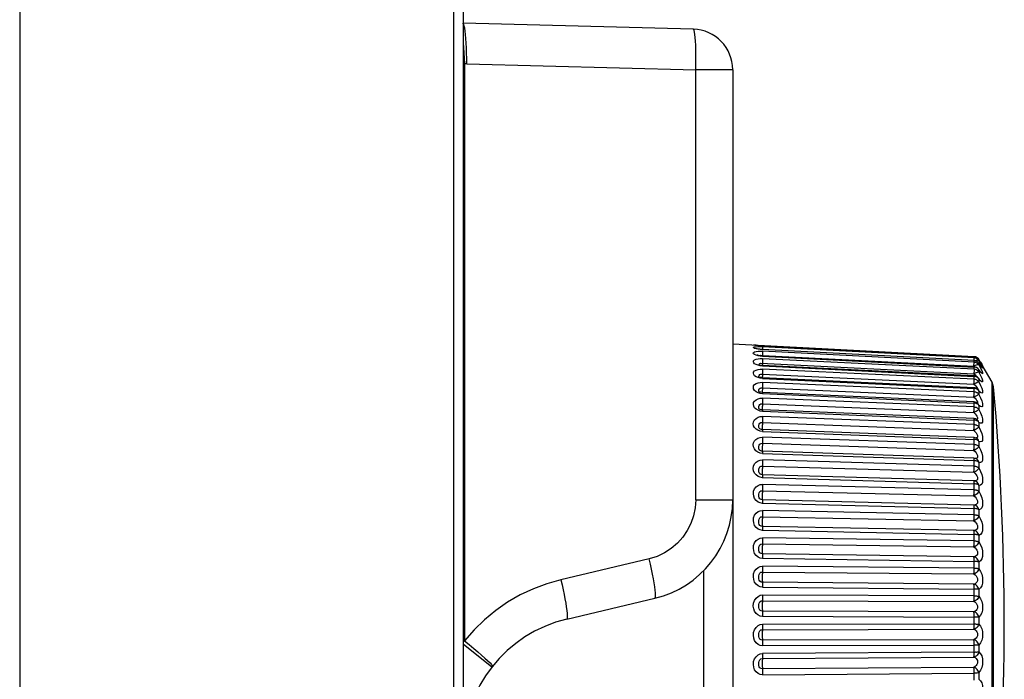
# Model space of a CAD drawing. Header units: millimetres. Extents: x 1158 to 2229, y -395 to 862.
# Tile 39 of 52: x 2200 to 2229, y 340 to 360. Entities that reach past the tile are written whole.
import ezdxf

# ---------------------------------------------------------------- set-up
doc = ezdxf.new("R2010")
doc.units = ezdxf.units.MM
doc.header["$LTSCALE"] = 30.734
doc.layers.get('0').update_dxf_attribs({"linetype": 'CONTINUOUS'})

msp = doc.modelspace()

# ---------------------------------------------------------------- linework, layer by layer
for p, q in [((2199.957, 448.421), (2199.957, 43.921)), ((2212.838, 43.921), (2212.838, 448.421)), ((2213.109, 448.421), (2213.109, 43.921)), ((2219.94, 359.687), (2213.109, 359.866)), ((2213.109, 358.662), (2213.13, 358.662)), ((2213.218, 358.664), (2213.13, 358.662)), ((2213.152, 358.664), (2213.152, 341.552)), ((2213.218, 358.664), (2220.013, 358.487)), ((2220.013, 345.736), (2220.013, 358.487)), ((2221.109, 358.487), (2220.013, 358.487)), ((2221.109, 358.487), (2221.109, 345.736)), ((2221.109, 350.363), (2228.268, 349.987)), ((2221.768, 350.316), (2221.763, 350.317)), ((2221.779, 350.314), (2221.768, 350.316)), ((2221.796, 350.312), (2221.779, 350.314)), ((2221.818, 350.309), (2221.803, 350.31)), ((2221.836, 350.208), (2221.815, 350.213)), ((2221.923, 350.276), (2221.994, 350.274)), ((2221.994, 350.294), (2221.967, 350.296)), ((2221.992, 350.219), (2221.99, 350.189)), ((2221.993, 350.257), (2221.992, 350.219)), ((2221.994, 350.316), (2221.993, 350.295)), ((2221.994, 350.295), (2221.994, 350.294)), ((2228.268, 349.948), (2221.994, 350.274)), ((2221.85, 350.018), (2221.837, 350.023)), ((2221.947, 350.02), (2221.989, 350.017)), ((2221.989, 350.017), (2228.263, 349.698)), ((2221.993, 350.189), (2221.994, 350.186)), ((2228.268, 349.863), (2221.993, 350.189)), ((2228.267, 349.676), (2221.993, 349.995)), ((2228.282, 349.819), (2221.994, 350.14)), ((2221.994, 349.988), (2228.268, 349.669)), ((2228.268, 349.609), (2221.994, 349.918)), ((2228.266, 349.891), (2228.267, 349.928)), ((2228.267, 349.928), (2228.268, 349.941)), ((2228.268, 349.984), (2228.268, 349.986)), ((2228.268, 349.947), (2228.268, 349.966)), ((2228.297, 349.961), (2228.268, 349.965)), ((2228.268, 349.941), (2228.268, 349.948)), ((2228.402, 349.916), (2228.414, 349.898)), ((2221.875, 349.737), (2221.861, 349.743)), ((2221.902, 349.729), (2221.875, 349.737)), ((2221.994, 349.701), (2221.923, 349.709)), ((2221.947, 349.783), (2228.263, 349.472)), ((2228.267, 349.407), (2221.993, 349.716)), ((2221.994, 349.702), (2228.268, 349.393)), ((2228.298, 349.714), (2228.263, 349.698)), ((2228.263, 349.698), (2228.29, 349.673)), ((2228.264, 349.863), (2228.266, 349.891)), ((2228.268, 349.86), (2228.268, 349.863)), ((2228.268, 349.82), (2228.268, 349.861)), ((2228.297, 349.856), (2228.268, 349.86)), ((2228.268, 349.811), (2228.268, 349.821)), ((2228.268, 349.607), (2228.268, 349.67)), ((2228.297, 349.665), (2228.268, 349.668)), ((2228.326, 349.847), (2228.297, 349.856)), ((2228.326, 349.656), (2228.297, 349.665)), ((2228.33, 349.864), (2228.298, 349.854)), ((2228.414, 349.876), (2228.398, 349.9)), ((2228.402, 349.876), (2228.414, 349.858)), ((2228.402, 349.751), (2228.414, 349.733)), ((2228.427, 349.754), (2228.409, 349.781)), ((2228.414, 349.772), (2228.409, 349.781)), ((2228.419, 349.868), (2228.412, 349.879)), ((2228.414, 349.876), (2228.412, 349.879)), ((2228.803, 349.225), (2228.414, 349.898)), ((2228.414, 349.876), (2228.414, 349.858)), ((2228.419, 349.868), (2228.414, 349.876)), ((2228.414, 349.858), (2228.462, 349.769)), ((2228.414, 349.772), (2228.414, 349.733)), ((2228.427, 349.754), (2228.414, 349.772)), ((2228.414, 349.733), (2228.462, 349.638)), ((2228.45, 349.818), (2228.419, 349.868)), ((2228.46, 349.703), (2228.44, 349.734)), ((2228.469, 349.787), (2228.45, 349.818)), ((2228.46, 349.8), (2228.45, 349.818)), ((2228.469, 349.787), (2228.46, 349.8)), ((2228.485, 349.762), (2228.469, 349.787)), ((2228.494, 349.658), (2228.472, 349.691)), ((2221.895, 349.373), (2221.88, 349.379)), ((2221.882, 349.367), (2221.882, 349.367)), ((2221.994, 349.331), (2221.923, 349.34)), ((2221.947, 349.462), (2221.989, 349.46)), ((2221.99, 349.493), (2221.987, 349.402)), ((2221.989, 349.46), (2228.263, 349.165)), ((2228.267, 349.058), (2221.993, 349.354)), ((2228.268, 349.313), (2221.994, 349.609)), ((2221.994, 349.333), (2228.268, 349.037)), ((2228.268, 349.595), (2228.267, 349.576)), ((2228.267, 349.576), (2228.267, 349.554)), ((2228.268, 349.609), (2228.268, 349.595)), ((2228.268, 349.311), (2228.268, 349.396)), ((2228.297, 349.389), (2228.268, 349.393)), ((2228.326, 349.381), (2228.297, 349.389)), ((2228.406, 349.331), (2228.399, 349.339)), ((2228.399, 349.339), (2228.399, 349.339)), ((2228.412, 349.59), (2228.405, 349.6)), ((2228.414, 349.582), (2228.405, 349.6)), ((2228.414, 349.582), (2228.412, 349.59)), ((2228.414, 349.582), (2228.414, 349.523)), ((2228.414, 349.523), (2228.462, 349.424)), ((2221.989, 349.058), (2228.263, 348.779)), ((2228.268, 348.938), (2221.994, 349.217)), ((2228.263, 349.165), (2228.266, 349.224)), ((2228.267, 349.057), (2228.267, 349.058)), ((2228.268, 348.935), (2228.268, 349.04)), ((2228.297, 349.033), (2228.268, 349.037)), ((2228.414, 349.31), (2228.414, 349.231)), ((2228.414, 349.231), (2228.462, 349.128)), ((2228.803, 334.806), (2228.803, 349.225)), ((2228.848, 349.081), (2228.803, 349.225)), ((2228.848, 334.961), (2228.848, 349.081)), ((2221.892, 348.939), (2221.884, 348.945)), ((2221.912, 348.93), (2221.892, 348.939)), ((2221.994, 348.881), (2221.923, 348.89)), ((2228.266, 348.635), (2221.992, 348.914)), ((2221.994, 348.883), (2228.268, 348.604)), ((2228.268, 348.487), (2221.994, 348.746)), ((2228.391, 349), (2228.391, 349.001)), ((2228.399, 348.992), (2228.391, 349)), ((2228.402, 348.985), (2228.391, 349)), ((2228.414, 348.958), (2228.402, 348.985)), ((2228.414, 348.958), (2228.414, 348.86)), ((2221.989, 348.578), (2228.263, 348.319)), ((2228.267, 348.632), (2228.266, 348.635)), ((2228.268, 348.483), (2228.268, 348.613)), ((2228.297, 348.6), (2228.268, 348.604)), ((2228.388, 348.581), (2228.38, 348.588)), ((2228.38, 348.588), (2228.38, 348.588)), ((2228.384, 348.584), (2228.38, 348.588)), ((2228.414, 348.53), (2228.414, 348.414)), ((2221.892, 348.432), (2221.887, 348.437)), ((2221.895, 348.43), (2221.892, 348.432)), ((2221.905, 348.423), (2221.895, 348.43)), ((2221.994, 348.356), (2221.923, 348.366)), ((2221.985, 348.436), (2221.984, 348.415)), ((2228.266, 348.141), (2221.992, 348.4)), ((2221.993, 348.376), (2221.994, 348.358)), ((2221.994, 348.358), (2228.268, 348.099)), ((2228.268, 347.964), (2221.994, 348.201)), ((2221.989, 348.027), (2228.263, 347.79)), ((2228.267, 348.139), (2228.266, 348.141)), ((2228.297, 348.095), (2228.268, 348.099)), ((2228.414, 348.03), (2228.414, 347.898)), ((2221.9, 347.85), (2221.893, 347.858)), ((2221.994, 347.761), (2221.921, 347.773)), ((2228.265, 347.582), (2221.991, 347.819)), ((2221.994, 347.764), (2228.268, 347.527)), ((2228.268, 347.377), (2221.994, 347.589)), ((2228.263, 347.79), (2228.3, 347.754)), ((2228.266, 347.581), (2228.265, 347.582)), ((2221.989, 347.41), (2228.263, 347.198)), ((2228.268, 347.372), (2228.268, 347.548)), ((2228.297, 347.524), (2228.268, 347.527)), ((2228.343, 347.561), (2228.343, 347.561)), ((2228.414, 347.465), (2228.414, 347.317)), ((2221.918, 347.116), (2221.853, 347.144)), ((2221.904, 347.21), (2221.895, 347.22)), ((2221.994, 347.103), (2221.918, 347.116)), ((2228.264, 346.964), (2221.99, 347.176)), ((2221.994, 347.106), (2228.268, 346.895)), ((2228.263, 347.198), (2228.3, 347.163)), ((2221.989, 346.733), (2228.263, 346.549)), ((2228.268, 346.731), (2221.994, 346.915)), ((2228.266, 346.962), (2228.264, 346.964)), ((2228.268, 346.726), (2228.268, 346.908)), ((2228.297, 346.892), (2228.268, 346.894)), ((2228.315, 346.955), (2228.315, 346.955)), ((2228.414, 346.839), (2228.414, 346.678)), ((2221.924, 346.401), (2221.861, 346.427)), ((2221.895, 346.529), (2221.882, 346.56)), ((2221.927, 346.497), (2221.925, 346.498)), ((2221.95, 346.485), (2221.927, 346.497)), ((2221.989, 346.478), (2221.95, 346.485)), ((2228.263, 346.294), (2221.989, 346.478)), ((2221.989, 346.478), (2221.99, 346.476)), ((2221.993, 346.418), (2221.994, 346.393)), ((2221.994, 346.39), (2221.924, 346.401)), ((2221.994, 346.393), (2228.268, 346.209)), ((2228.268, 346.033), (2221.994, 346.188)), ((2228.281, 346.293), (2228.263, 346.294)), ((2228.265, 346.292), (2228.263, 346.294)), ((2228.268, 346.028), (2228.268, 346.235)), ((2228.281, 346.293), (2228.281, 346.293)), ((2228.414, 346.161), (2228.414, 345.988)), ((2221.989, 346.005), (2228.263, 345.851)), ((2220.013, 345.736), (2221.109, 345.736)), ((2221.109, 345.736), (2221.109, 318.595)), ((2228.263, 345.578), (2221.989, 345.733)), ((2221.994, 345.632), (2228.268, 345.477)), ((2228.268, 345.292), (2221.994, 345.415)), ((2228.268, 345.286), (2228.268, 345.505)), ((2228.414, 345.438), (2228.414, 345.255)), ((2221.989, 345.233), (2228.263, 345.11)), ((2228.263, 344.824), (2221.989, 344.947)), ((2221.994, 344.831), (2228.268, 344.708)), ((2228.414, 344.677), (2228.414, 344.486)), ((2221.989, 344.426), (2228.263, 344.335)), ((2228.268, 344.514), (2221.994, 344.605)), ((2228.263, 344.039), (2221.989, 344.13)), ((2218.629, 343.985), (2216.011, 343.363)), ((2221.994, 343.999), (2228.268, 343.909)), ((2228.268, 343.703), (2228.268, 343.939)), ((2228.414, 343.887), (2228.414, 343.69)), ((2220.248, 320.697), (2220.248, 343.634)), ((2221.989, 343.593), (2228.263, 343.536)), ((2228.268, 343.709), (2221.994, 343.766)), ((2228.263, 343.232), (2221.989, 343.289)), ((2221.994, 343.146), (2228.268, 343.089)), ((2228.268, 342.885), (2221.994, 342.908)), ((2228.268, 342.879), (2228.268, 343.12)), ((2228.414, 343.076), (2228.414, 342.876)), ((2216.184, 342.196), (2218.802, 342.818)), ((2221.989, 342.742), (2228.263, 342.719)), ((2228.263, 342.411), (2221.989, 342.434)), ((2221.994, 342.28), (2228.268, 342.257)), ((2228.268, 342.052), (2221.994, 342.041)), ((2228.268, 342.046), (2228.268, 342.289)), ((2228.414, 342.254), (2228.414, 342.052)), ((2221.989, 341.883), (2228.263, 341.895)), ((2213.964, 340.777), (2213.109, 341.45)), ((2228.263, 341.587), (2221.989, 341.575)), ((2228.268, 341.212), (2228.268, 341.455)), ((2221.994, 341.411), (2228.268, 341.423)), ((2228.268, 341.219), (2221.994, 341.173)), ((2228.414, 341.429), (2228.414, 341.228)), ((2221.989, 341.026), (2228.263, 341.072)), ((2228.263, 340.766), (2221.989, 340.721)), ((2221.994, 340.549), (2228.268, 340.595)), ((2228.268, 340.388), (2228.268, 340.627)), ((2228.414, 340.611), (2228.414, 340.413))]:
    msp.add_line(p, q)
for points in [[(2213.218, 358.665), (2213.217, 358.823), (2213.213, 358.979), (2213.208, 359.131), (2213.201, 359.274), (2213.193, 359.407), (2213.183, 359.526), (2213.173, 359.629), (2213.162, 359.714), (2213.146, 359.781), (2213.129, 359.829), (2213.117, 359.857), (2213.109, 359.866)], [(2220.013, 358.487), (2220.016, 358.643), (2220.018, 358.797), (2220.017, 358.945), (2220.015, 359.086), (2220.011, 359.216), (2220.005, 359.334), (2219.997, 359.438), (2219.988, 359.525), (2219.978, 359.595), (2219.966, 359.645), (2219.953, 359.676), (2219.94, 359.687)], [(2213.109, 359.355), (2213.116, 359.278), (2213.127, 359.136), (2213.137, 358.985), (2213.145, 358.826), (2213.152, 358.663)], [(2221.803, 350.31), (2221.757, 350.316), (2221.73, 350.322), (2221.72, 350.325), (2221.727, 350.328), (2221.753, 350.328), (2221.8, 350.326)], [(2221.803, 350.21), (2221.757, 350.223), (2221.73, 350.236), (2221.72, 350.249), (2221.727, 350.26), (2221.753, 350.269), (2221.8, 350.274), (2221.86, 350.277), (2221.923, 350.276)], [(2221.921, 350.299), (2221.88, 350.303), (2221.846, 350.306), (2221.818, 350.309), (2221.796, 350.312)], [(2221.994, 350.185), (2221.923, 350.191), (2221.861, 350.199), (2221.803, 350.21)], [(2221.911, 350.196), (2221.868, 350.202), (2221.836, 350.208)], [(2221.88, 350.303), (2221.861, 350.304), (2221.846, 350.306)], [(2228.268, 349.966), (2221.967, 350.296), (2221.921, 350.299)], [(2221.994, 350.274), (2221.993, 350.268), (2221.993, 350.257)], [(2221.802, 350.021), (2221.756, 350.041), (2221.729, 350.062), (2221.719, 350.084), (2221.729, 350.103), (2221.756, 350.12), (2221.803, 350.132)], [(2221.803, 349.744), (2221.757, 349.769), (2221.73, 349.798), (2221.72, 349.827), (2221.727, 349.855), (2221.753, 349.88), (2221.8, 349.9), (2221.86, 349.913), (2221.923, 349.919), (2221.994, 349.919)], [(2221.994, 349.987), (2221.923, 349.993), (2221.86, 350.005), (2221.802, 350.021)], [(2221.803, 350.132), (2221.861, 350.139), (2221.924, 350.142), (2221.994, 350.141)], [(2221.917, 350.003), (2221.877, 350.011), (2221.85, 350.018)], [(2221.907, 350.005), (2221.915, 350.01), (2221.947, 350.02)], [(2221.993, 350.189), (2221.964, 350.19), (2221.911, 350.196)], [(2221.993, 349.995), (2221.966, 349.997), (2221.917, 350.003)], [(2221.992, 350.098), (2221.99, 350.047), (2221.988, 349.995)], [(2221.994, 350.14), (2221.993, 350.131), (2221.993, 350.117), (2221.992, 350.098)], [(2221.994, 349.918), (2221.993, 349.906), (2221.993, 349.889), (2221.992, 349.867), (2221.992, 349.841)], [(2221.993, 349.995), (2221.993, 349.994), (2221.994, 349.988)], [(2228.268, 349.987), (2228.282, 349.986), (2228.29, 349.985)], [(2228.268, 349.947), (2228.282, 349.946), (2228.297, 349.944), (2228.312, 349.94), (2228.328, 349.934), (2228.344, 349.927), (2228.359, 349.917)], [(2228.29, 349.985), (2228.297, 349.984), (2228.312, 349.98), (2228.328, 349.974), (2228.344, 349.966), (2228.359, 349.957)], [(2228.397, 349.9), (2228.376, 349.922), (2228.352, 349.939), (2228.326, 349.953), (2228.297, 349.961)], [(2228.359, 349.957), (2228.374, 349.945), (2228.389, 349.932), (2228.402, 349.916)], [(2228.359, 349.917), (2228.374, 349.906), (2228.389, 349.892), (2228.402, 349.876)], [(2228.414, 349.898), (2228.402, 349.91), (2228.384, 349.917), (2228.381, 349.917)], [(2221.923, 349.709), (2221.861, 349.723), (2221.803, 349.744)], [(2221.881, 349.735), (2221.892, 349.752), (2221.915, 349.771), (2221.947, 349.783)], [(2221.993, 349.716), (2221.981, 349.716), (2221.938, 349.721), (2221.902, 349.729)], [(2221.992, 349.841), (2221.988, 349.752), (2221.986, 349.716)], [(2221.993, 349.716), (2221.993, 349.716), (2221.993, 349.712), (2221.994, 349.702)], [(2228.263, 349.698), (2228.265, 349.726), (2228.267, 349.775)], [(2228.267, 349.775), (2228.267, 349.795), (2228.268, 349.811)], [(2228.268, 349.669), (2228.268, 349.675), (2228.267, 349.676)], [(2228.282, 349.819), (2228.297, 349.817), (2228.312, 349.814), (2228.328, 349.808), (2228.344, 349.8), (2228.359, 349.791)], [(2228.414, 349.733), (2228.402, 349.738), (2228.384, 349.738), (2228.36, 349.733), (2228.33, 349.725), (2228.298, 349.714)], [(2228.414, 349.772), (2228.397, 349.796), (2228.376, 349.817), (2228.352, 349.834), (2228.326, 349.847)], [(2228.405, 349.6), (2228.397, 349.606), (2228.376, 349.626), (2228.352, 349.643), (2228.326, 349.656)], [(2228.414, 349.858), (2228.402, 349.867), (2228.384, 349.87), (2228.36, 349.869), (2228.33, 349.864)], [(2228.359, 349.791), (2228.374, 349.78), (2228.389, 349.766), (2228.402, 349.751)], [(2228.462, 349.638), (2228.496, 349.565), (2228.516, 349.512), (2228.522, 349.482), (2228.514, 349.473), (2228.494, 349.486), (2228.46, 349.522), (2228.414, 349.582)], [(2228.472, 349.691), (2228.463, 349.702), (2228.452, 349.717), (2228.44, 349.734), (2228.427, 349.754)], [(2228.462, 349.814), (2228.496, 349.755), (2228.516, 349.72), (2228.522, 349.707), (2228.514, 349.716), (2228.501, 349.736)], [(2228.462, 349.769), (2228.496, 349.702), (2228.516, 349.658), (2228.522, 349.636), (2228.514, 349.636), (2228.494, 349.658)], [(2228.477, 349.683), (2228.481, 349.678), (2228.482, 349.678), (2228.478, 349.683), (2228.472, 349.691)], [(2228.507, 349.728), (2228.507, 349.728), (2228.505, 349.731), (2228.501, 349.736), (2228.497, 349.743), (2228.491, 349.752), (2228.485, 349.762)], [(2228.497, 349.743), (2228.494, 349.747), (2228.485, 349.762)], [(2221.803, 349.382), (2221.757, 349.413), (2221.73, 349.449), (2221.72, 349.486), (2221.727, 349.523), (2221.753, 349.556), (2221.8, 349.582), (2221.86, 349.6), (2221.923, 349.609), (2221.994, 349.611)], [(2221.923, 349.34), (2221.861, 349.356), (2221.803, 349.382)], [(2221.882, 349.367), (2221.879, 349.381), (2221.881, 349.403), (2221.892, 349.424), (2221.915, 349.447), (2221.947, 349.462)], [(2221.993, 349.354), (2221.954, 349.358), (2221.921, 349.365), (2221.895, 349.373)], [(2221.987, 349.402), (2221.986, 349.375), (2221.985, 349.355)], [(2221.994, 349.609), (2221.993, 349.594), (2221.993, 349.574), (2221.992, 349.55), (2221.992, 349.523), (2221.99, 349.493)], [(2221.993, 349.354), (2221.993, 349.352), (2221.993, 349.345), (2221.994, 349.333)], [(2228.267, 349.554), (2228.265, 349.502), (2228.263, 349.472)], [(2228.414, 349.523), (2228.402, 349.524), (2228.384, 349.521), (2228.359, 349.513), (2228.33, 349.502), (2228.298, 349.488), (2228.263, 349.472)], [(2228.263, 349.472), (2228.3, 349.437), (2228.33, 349.403), (2228.346, 349.383)], [(2228.268, 349.393), (2228.268, 349.403), (2228.267, 349.406), (2228.267, 349.407)], [(2228.268, 349.609), (2228.297, 349.605), (2228.326, 349.597), (2228.352, 349.584)], [(2228.414, 349.31), (2228.397, 349.333), (2228.376, 349.352), (2228.352, 349.369), (2228.326, 349.381)], [(2228.352, 349.584), (2228.376, 349.567), (2228.397, 349.547), (2228.414, 349.523)], [(2228.414, 349.31), (2228.402, 349.334), (2228.399, 349.339)], [(2228.435, 349.298), (2228.435, 349.298), (2228.429, 349.304), (2228.419, 349.315), (2228.406, 349.331)], [(2228.459, 349.532), (2228.457, 349.534), (2228.45, 349.542), (2228.44, 349.554), (2228.427, 349.57), (2228.412, 349.59)], [(2228.462, 349.424), (2228.496, 349.345), (2228.516, 349.285), (2228.522, 349.246), (2228.514, 349.227), (2228.494, 349.231), (2228.46, 349.259), (2228.414, 349.31)], [(2221.801, 348.94), (2221.755, 348.978), (2221.729, 349.022), (2221.72, 349.068), (2221.729, 349.111), (2221.755, 349.151), (2221.802, 349.182), (2221.861, 349.205), (2221.924, 349.217), (2221.994, 349.219)], [(2221.884, 348.942), (2221.881, 348.948), (2221.879, 348.97), (2221.882, 348.998), (2221.895, 349.021), (2221.918, 349.043)], [(2221.918, 349.043), (2221.949, 349.058), (2221.989, 349.058)], [(2221.99, 349.091), (2221.988, 349.028), (2221.987, 348.998), (2221.986, 348.97), (2221.985, 348.944), (2221.985, 348.921), (2221.984, 348.914)], [(2221.994, 349.217), (2221.993, 349.199), (2221.993, 349.177), (2221.992, 349.151), (2221.992, 349.122), (2221.99, 349.091)], [(2228.384, 349.221), (2228.33, 349.197), (2228.298, 349.182), (2228.263, 349.165)], [(2228.263, 349.165), (2228.3, 349.129), (2228.33, 349.094), (2228.354, 349.061), (2228.37, 349.033), (2228.374, 349.017)], [(2228.266, 349.224), (2228.267, 349.251), (2228.267, 349.275), (2228.268, 349.296), (2228.268, 349.313)], [(2228.268, 349.037), (2228.268, 349.05), (2228.267, 349.057)], [(2228.268, 349.311), (2228.282, 349.31), (2228.297, 349.31), (2228.312, 349.307)], [(2228.414, 348.958), (2228.397, 348.98), (2228.376, 348.998), (2228.352, 349.014), (2228.326, 349.026), (2228.297, 349.033)], [(2228.312, 349.307), (2228.328, 349.301), (2228.344, 349.294), (2228.359, 349.285), (2228.374, 349.275), (2228.389, 349.262), (2228.402, 349.248), (2228.414, 349.231)], [(2228.414, 349.231), (2228.402, 349.228), (2228.384, 349.221)], [(2228.462, 349.128), (2228.496, 349.044), (2228.516, 348.978), (2228.522, 348.93), (2228.514, 348.903), (2228.494, 348.898), (2228.46, 348.916), (2228.414, 348.958)], [(2221.803, 348.421), (2221.757, 348.463), (2221.73, 348.512), (2221.72, 348.564), (2221.727, 348.616), (2221.753, 348.663), (2221.8, 348.701), (2221.86, 348.73), (2221.923, 348.745), (2221.994, 348.748)], [(2221.923, 348.89), (2221.859, 348.91), (2221.801, 348.94)], [(2221.992, 348.914), (2221.978, 348.915), (2221.942, 348.921), (2221.912, 348.93)], [(2221.994, 348.746), (2221.993, 348.726), (2221.993, 348.701), (2221.992, 348.673), (2221.992, 348.643), (2221.99, 348.611)], [(2221.992, 348.914), (2221.992, 348.914), (2221.993, 348.909), (2221.993, 348.899), (2221.994, 348.883)], [(2228.263, 348.779), (2228.265, 348.81), (2228.266, 348.84), (2228.267, 348.868), (2228.267, 348.894), (2228.268, 348.918), (2228.268, 348.938)], [(2228.36, 348.829), (2228.298, 348.797), (2228.263, 348.779)], [(2228.263, 348.779), (2228.3, 348.743), (2228.33, 348.706), (2228.354, 348.672), (2228.37, 348.641), (2228.374, 348.617), (2228.369, 348.601), (2228.366, 348.599)], [(2228.268, 348.935), (2228.282, 348.935), (2228.297, 348.935), (2228.312, 348.932), (2228.328, 348.926), (2228.344, 348.919), (2228.359, 348.911), (2228.374, 348.901), (2228.389, 348.889), (2228.402, 348.876), (2228.414, 348.86)], [(2228.414, 348.86), (2228.402, 348.853), (2228.384, 348.843), (2228.36, 348.829)], [(2228.413, 348.979), (2228.409, 348.982), (2228.399, 348.992)], [(2228.414, 348.86), (2228.462, 348.755), (2228.496, 348.666), (2228.516, 348.593), (2228.522, 348.538), (2228.514, 348.503), (2228.494, 348.489), (2228.46, 348.498), (2228.414, 348.53)], [(2221.887, 348.437), (2221.883, 348.447), (2221.879, 348.472), (2221.881, 348.502)], [(2221.881, 348.502), (2221.892, 348.53), (2221.915, 348.559), (2221.947, 348.578), (2221.989, 348.578)], [(2221.99, 348.611), (2221.988, 348.548), (2221.987, 348.518), (2221.986, 348.489), (2221.985, 348.461), (2221.985, 348.436)], [(2228.263, 348.319), (2228.265, 348.35), (2228.266, 348.381), (2228.267, 348.41), (2228.267, 348.437), (2228.268, 348.464), (2228.268, 348.487)], [(2228.268, 348.613), (2228.268, 348.625), (2228.267, 348.632)], [(2228.268, 348.483), (2228.282, 348.483), (2228.297, 348.484), (2228.312, 348.482), (2228.328, 348.476), (2228.344, 348.469), (2228.359, 348.462), (2228.374, 348.452), (2228.389, 348.441), (2228.402, 348.428), (2228.414, 348.414)], [(2228.414, 348.53), (2228.397, 348.55), (2228.376, 348.568), (2228.352, 348.582), (2228.326, 348.593), (2228.297, 348.6)], [(2228.378, 348.585), (2228.388, 348.581), (2228.388, 348.581)], [(2228.414, 348.53), (2228.402, 348.559), (2228.386, 348.582)], [(2221.801, 347.833), (2221.757, 347.879), (2221.729, 347.932), (2221.719, 347.99), (2221.728, 348.05), (2221.754, 348.105), (2221.801, 348.149), (2221.86, 348.182), (2221.924, 348.2), (2221.994, 348.204)], [(2221.923, 348.366), (2221.861, 348.387), (2221.803, 348.421)], [(2221.992, 348.4), (2221.984, 348.401), (2221.952, 348.406), (2221.925, 348.414), (2221.905, 348.423)], [(2221.994, 348.201), (2221.993, 348.179), (2221.993, 348.152), (2221.992, 348.123), (2221.992, 348.092), (2221.99, 348.059)], [(2221.992, 348.4), (2221.992, 348.398), (2221.993, 348.39), (2221.993, 348.376)], [(2228.414, 348.414), (2228.402, 348.403), (2228.384, 348.389), (2228.36, 348.373), (2228.33, 348.356), (2228.298, 348.338), (2228.263, 348.319)], [(2228.263, 348.319), (2228.3, 348.283), (2228.33, 348.246), (2228.354, 348.21), (2228.37, 348.177), (2228.374, 348.149), (2228.369, 348.13), (2228.353, 348.118), (2228.348, 348.118)], [(2228.414, 348.414), (2228.462, 348.308), (2228.496, 348.217), (2228.516, 348.139), (2228.522, 348.076), (2228.514, 348.033), (2228.494, 348.009), (2228.46, 348.008), (2228.414, 348.03)], [(2221.893, 347.858), (2221.883, 347.88), (2221.879, 347.908), (2221.881, 347.942), (2221.892, 347.973), (2221.915, 348.005), (2221.947, 348.026), (2221.989, 348.027)], [(2221.99, 348.059), (2221.988, 347.997), (2221.987, 347.966), (2221.986, 347.936), (2221.985, 347.908), (2221.985, 347.881), (2221.984, 347.857)], [(2228.263, 347.79), (2228.265, 347.821), (2228.266, 347.852), (2228.267, 347.882), (2228.267, 347.911), (2228.268, 347.939), (2228.268, 348.103)], [(2228.414, 347.898), (2228.402, 347.883), (2228.384, 347.866), (2228.36, 347.847), (2228.33, 347.828), (2228.298, 347.809), (2228.263, 347.79)], [(2228.268, 348.099), (2228.268, 348.117), (2228.267, 348.131), (2228.267, 348.139)], [(2228.268, 347.96), (2228.282, 347.961), (2228.297, 347.962), (2228.312, 347.96), (2228.328, 347.954), (2228.344, 347.949), (2228.359, 347.942), (2228.374, 347.933), (2228.389, 347.923), (2228.402, 347.911), (2228.414, 347.898)], [(2228.414, 348.03), (2228.397, 348.049), (2228.376, 348.065), (2228.352, 348.079), (2228.326, 348.089), (2228.297, 348.095)], [(2228.414, 348.03), (2228.402, 348.062), (2228.384, 348.089), (2228.364, 348.107)], [(2228.414, 347.898), (2228.462, 347.792), (2228.496, 347.699), (2228.516, 347.616), (2228.522, 347.547), (2228.514, 347.496), (2228.494, 347.463), (2228.46, 347.453), (2228.414, 347.465)], [(2221.853, 347.144), (2221.794, 347.188), (2221.75, 347.243), (2221.726, 347.305), (2221.719, 347.369), (2221.728, 347.427), (2221.754, 347.48), (2221.798, 347.527), (2221.855, 347.564), (2221.92, 347.585), (2221.994, 347.591)], [(2221.921, 347.773), (2221.858, 347.796), (2221.801, 347.833)], [(2221.991, 347.819), (2221.986, 347.819), (2221.958, 347.823), (2221.934, 347.83), (2221.914, 347.84), (2221.9, 347.85)], [(2221.984, 347.857), (2221.985, 347.838), (2221.985, 347.823), (2221.985, 347.819)], [(2221.994, 347.589), (2221.993, 347.564), (2221.993, 347.536), (2221.992, 347.506), (2221.992, 347.474), (2221.99, 347.441)], [(2221.991, 347.819), (2221.991, 347.818), (2221.992, 347.812), (2221.993, 347.801), (2221.993, 347.784), (2221.994, 347.764)], [(2228.268, 347.548), (2228.267, 347.565), (2228.267, 347.576), (2228.266, 347.581)], [(2228.3, 347.754), (2228.33, 347.717), (2228.354, 347.68), (2228.37, 347.645), (2228.374, 347.614), (2228.369, 347.591), (2228.353, 347.576), (2228.329, 347.569)], [(2221.895, 347.22), (2221.883, 347.248), (2221.879, 347.281), (2221.881, 347.319), (2221.893, 347.354), (2221.917, 347.387), (2221.948, 347.408), (2221.989, 347.41)], [(2221.99, 347.441), (2221.988, 347.38), (2221.987, 347.35), (2221.986, 347.319), (2221.985, 347.29), (2221.985, 347.261), (2221.984, 347.236)], [(2228.263, 347.198), (2228.265, 347.228), (2228.266, 347.259), (2228.267, 347.289), (2228.267, 347.319), (2228.268, 347.349), (2228.268, 347.377)], [(2228.414, 347.317), (2228.402, 347.299), (2228.384, 347.279), (2228.36, 347.258), (2228.33, 347.237), (2228.298, 347.217), (2228.263, 347.198)], [(2228.268, 347.373), (2228.282, 347.374), (2228.297, 347.375), (2228.312, 347.374), (2228.328, 347.368), (2228.344, 347.363), (2228.359, 347.357), (2228.374, 347.349), (2228.389, 347.34), (2228.402, 347.329), (2228.414, 347.317)], [(2228.414, 347.465), (2228.397, 347.482), (2228.376, 347.496), (2228.352, 347.508), (2228.326, 347.518), (2228.297, 347.524)], [(2228.414, 347.465), (2228.402, 347.498), (2228.384, 347.528), (2228.359, 347.551), (2228.343, 347.561)], [(2228.414, 347.317), (2228.462, 347.212), (2228.496, 347.118), (2228.516, 347.032), (2228.522, 346.957), (2228.514, 346.899), (2228.494, 346.858), (2228.46, 346.839), (2228.414, 346.839)], [(2221.99, 347.176), (2221.987, 347.176), (2221.963, 347.179), (2221.941, 347.186), (2221.922, 347.195), (2221.908, 347.206), (2221.904, 347.21)], [(2221.984, 347.236), (2221.985, 347.214), (2221.985, 347.196), (2221.986, 347.183), (2221.986, 347.176)], [(2221.99, 347.176), (2221.99, 347.176), (2221.991, 347.172), (2221.992, 347.163), (2221.993, 347.149), (2221.993, 347.129), (2221.994, 347.106)], [(2228.3, 347.163), (2228.33, 347.126), (2228.354, 347.087), (2228.37, 347.051), (2228.374, 347.018), (2228.369, 346.992), (2228.353, 346.973), (2228.329, 346.962), (2228.301, 346.959)], [(2221.861, 346.427), (2221.803, 346.47), (2221.757, 346.525), (2221.729, 346.59), (2221.719, 346.66), (2221.729, 346.733), (2221.756, 346.799), (2221.803, 346.852), (2221.862, 346.89), (2221.924, 346.912), (2221.994, 346.918)], [(2221.882, 346.56), (2221.879, 346.597), (2221.881, 346.638), (2221.893, 346.674), (2221.917, 346.708), (2221.948, 346.73), (2221.989, 346.733)], [(2221.99, 346.764), (2221.988, 346.705), (2221.987, 346.675), (2221.986, 346.644), (2221.985, 346.614), (2221.985, 346.584), (2221.984, 346.557)], [(2221.994, 346.915), (2221.993, 346.889), (2221.993, 346.859), (2221.992, 346.828), (2221.992, 346.796), (2221.99, 346.764)], [(2228.263, 346.549), (2228.265, 346.578), (2228.266, 346.609), (2228.267, 346.639), (2228.267, 346.67), (2228.268, 346.701), (2228.268, 346.731)], [(2228.268, 346.908), (2228.268, 346.927), (2228.267, 346.943), (2228.266, 346.955), (2228.266, 346.962)], [(2228.268, 346.726), (2228.282, 346.727), (2228.297, 346.73), (2228.312, 346.728), (2228.328, 346.723), (2228.344, 346.718), (2228.359, 346.713), (2228.374, 346.706), (2228.389, 346.698), (2228.402, 346.689), (2228.414, 346.678)], [(2228.414, 346.839), (2228.397, 346.855), (2228.376, 346.867), (2228.352, 346.878), (2228.326, 346.886), (2228.297, 346.892)], [(2228.414, 346.839), (2228.402, 346.875), (2228.384, 346.906), (2228.359, 346.931), (2228.33, 346.949), (2228.315, 346.955)], [(2221.925, 346.498), (2221.918, 346.503), (2221.895, 346.529)], [(2221.984, 346.557), (2221.985, 346.533), (2221.985, 346.513), (2221.986, 346.497), (2221.987, 346.485)], [(2221.987, 346.485), (2221.991, 346.47), (2221.992, 346.457), (2221.993, 346.44), (2221.993, 346.418)], [(2228.414, 346.678), (2228.402, 346.656), (2228.384, 346.634), (2228.36, 346.611), (2228.33, 346.588), (2228.298, 346.568), (2228.263, 346.549)], [(2228.263, 346.549), (2228.3, 346.515), (2228.33, 346.478)], [(2228.33, 346.478), (2228.354, 346.44), (2228.37, 346.402), (2228.374, 346.367), (2228.369, 346.338), (2228.353, 346.316), (2228.329, 346.302), (2228.299, 346.294), (2228.274, 346.293)], [(2228.414, 346.678), (2228.462, 346.576), (2228.496, 346.482), (2228.516, 346.393), (2228.522, 346.314), (2228.514, 346.249), (2228.494, 346.2), (2228.46, 346.171), (2228.414, 346.161)], [(2221.994, 345.628), (2221.923, 345.64), (2221.861, 345.668), (2221.803, 345.713), (2221.757, 345.771), (2221.73, 345.84), (2221.72, 345.913), (2221.727, 345.988), (2221.753, 346.058), (2221.8, 346.115), (2221.86, 346.159), (2221.923, 346.184), (2221.994, 346.191)], [(2221.994, 346.188), (2221.993, 346.16), (2221.993, 346.129), (2221.992, 346.098), (2221.992, 346.066), (2221.99, 346.034)], [(2228.268, 346.235), (2228.267, 346.257), (2228.267, 346.274), (2228.266, 346.286), (2228.265, 346.292)], [(2228.414, 346.161), (2228.397, 346.174), (2228.376, 346.185), (2228.352, 346.195), (2228.326, 346.202), (2228.297, 346.206), (2228.268, 346.209)], [(2228.414, 346.161), (2228.402, 346.198), (2228.384, 346.23), (2228.359, 346.257), (2228.33, 346.277), (2228.298, 346.289), (2228.281, 346.293)], [(2221.989, 345.733), (2221.948, 345.741), (2221.917, 345.761), (2221.895, 345.789), (2221.883, 345.82), (2221.879, 345.859), (2221.881, 345.9), (2221.892, 345.939), (2221.915, 345.977), (2221.947, 346.001), (2221.989, 346.005)], [(2221.99, 346.034), (2221.988, 345.978), (2221.987, 345.948), (2221.986, 345.918), (2221.985, 345.887), (2221.985, 345.857), (2221.984, 345.828)], [(2221.984, 345.828), (2221.985, 345.803), (2221.985, 345.78), (2221.986, 345.761), (2221.987, 345.747), (2221.988, 345.737)], [(2228.263, 345.851), (2228.265, 345.878), (2228.266, 345.908), (2228.267, 345.938), (2228.267, 345.97), (2228.268, 346.002), (2228.268, 346.033)], [(2228.414, 345.988), (2228.402, 345.963), (2228.384, 345.939), (2228.36, 345.913), (2228.33, 345.89), (2228.298, 345.869), (2228.263, 345.851)], [(2228.263, 345.851), (2228.3, 345.818), (2228.33, 345.782), (2228.354, 345.744), (2228.37, 345.705), (2228.374, 345.668), (2228.369, 345.637), (2228.353, 345.612), (2228.329, 345.594), (2228.299, 345.583), (2228.263, 345.578)], [(2228.268, 346.028), (2228.282, 346.03), (2228.297, 346.032), (2228.312, 346.032), (2228.328, 346.027), (2228.344, 346.023), (2228.359, 346.018), (2228.374, 346.012), (2228.389, 346.005), (2228.402, 345.997), (2228.414, 345.988)], [(2228.414, 345.988), (2228.462, 345.89), (2228.496, 345.797), (2228.516, 345.706), (2228.522, 345.623), (2228.514, 345.552), (2228.494, 345.496), (2228.46, 345.458), (2228.414, 345.438)], [(2220.013, 345.736), (2219.996, 345.494), (2219.949, 345.261), (2219.87, 345.034), (2219.762, 344.82), (2219.626, 344.622), (2219.466, 344.444), (2219.283, 344.289), (2219.081, 344.159), (2218.863, 344.058), (2218.629, 343.985)], [(2221.988, 345.737), (2221.99, 345.728), (2221.991, 345.718), (2221.992, 345.703), (2221.993, 345.683), (2221.993, 345.659), (2221.994, 345.632)], [(2228.268, 345.505), (2228.267, 345.529), (2228.267, 345.549), (2228.266, 345.564), (2228.265, 345.574), (2228.263, 345.578)], [(2228.414, 345.438), (2228.402, 345.475), (2228.384, 345.508), (2228.359, 345.536), (2228.33, 345.558), (2228.298, 345.572), (2228.263, 345.578)], [(2221.994, 344.827), (2221.923, 344.839), (2221.861, 344.868), (2221.803, 344.915), (2221.757, 344.975), (2221.73, 345.047), (2221.72, 345.124), (2221.727, 345.203), (2221.753, 345.276), (2221.8, 345.337), (2221.86, 345.384), (2221.923, 345.41), (2221.994, 345.418)], [(2221.99, 345.261), (2221.988, 345.207), (2221.987, 345.179), (2221.986, 345.149), (2221.985, 345.119), (2221.985, 345.088), (2221.984, 345.058)], [(2221.994, 345.415), (2221.993, 345.386), (2221.993, 345.355), (2221.992, 345.323), (2221.992, 345.291), (2221.99, 345.261)], [(2228.263, 345.11), (2228.265, 345.136), (2228.266, 345.165), (2228.267, 345.195), (2228.267, 345.226), (2228.268, 345.259), (2228.268, 345.292)], [(2228.414, 345.255), (2228.402, 345.227), (2228.384, 345.2), (2228.36, 345.173), (2228.33, 345.149), (2228.298, 345.128), (2228.263, 345.11)], [(2228.414, 345.438), (2228.397, 345.449), (2228.376, 345.458), (2228.352, 345.465), (2228.326, 345.471), (2228.297, 345.475), (2228.268, 345.477)], [(2228.268, 345.286), (2228.282, 345.288), (2228.297, 345.291), (2228.312, 345.291), (2228.328, 345.286), (2228.344, 345.283), (2228.359, 345.279), (2228.374, 345.275), (2228.389, 345.269), (2228.402, 345.262), (2228.414, 345.255)], [(2228.414, 345.255), (2228.462, 345.161), (2228.496, 345.07), (2228.516, 344.979), (2228.522, 344.893), (2228.514, 344.817), (2228.494, 344.754), (2228.461, 344.708), (2228.414, 344.677)], [(2221.989, 344.947), (2221.948, 344.956), (2221.917, 344.976), (2221.895, 345.006), (2221.883, 345.04), (2221.879, 345.081), (2221.881, 345.124), (2221.892, 345.164), (2221.915, 345.204), (2221.947, 345.228), (2221.989, 345.233)], [(2221.984, 345.058), (2221.985, 345.031), (2221.985, 345.006), (2221.986, 344.985), (2221.987, 344.968), (2221.988, 344.955)], [(2221.988, 344.955), (2221.99, 344.94), (2221.991, 344.926), (2221.992, 344.908), (2221.993, 344.886), (2221.993, 344.86), (2221.994, 344.831)], [(2228.263, 345.11), (2228.3, 345.079), (2228.33, 345.045), (2228.354, 345.007), (2228.37, 344.968), (2228.374, 344.93), (2228.369, 344.896), (2228.353, 344.868), (2228.329, 344.847), (2228.299, 344.832), (2228.263, 344.824)], [(2228.268, 344.724), (2228.268, 344.749), (2228.267, 344.771), (2228.266, 344.791), (2228.266, 344.806), (2228.264, 344.817), (2228.263, 344.824)], [(2228.414, 344.677), (2228.402, 344.714), (2228.384, 344.748), (2228.359, 344.777), (2228.33, 344.8), (2228.298, 344.816), (2228.263, 344.824)], [(2228.263, 344.335), (2228.265, 344.36), (2228.266, 344.387), (2228.267, 344.416), (2228.267, 344.447), (2228.268, 344.48), (2228.268, 344.724)], [(2228.414, 344.677), (2228.397, 344.685), (2228.376, 344.692), (2228.352, 344.698), (2228.326, 344.703), (2228.297, 344.706), (2228.268, 344.707)], [(2221.994, 343.995), (2221.923, 344.007), (2221.861, 344.037), (2221.803, 344.085), (2221.757, 344.147), (2221.73, 344.221), (2221.72, 344.301), (2221.727, 344.383), (2221.753, 344.459), (2221.8, 344.523), (2221.86, 344.571), (2221.923, 344.599), (2221.994, 344.608)], [(2221.989, 344.13), (2221.948, 344.138), (2221.917, 344.16), (2221.895, 344.191), (2221.883, 344.226), (2221.879, 344.269), (2221.881, 344.314), (2221.892, 344.355), (2221.915, 344.395), (2221.947, 344.421), (2221.989, 344.426)], [(2221.99, 344.452), (2221.988, 344.402), (2221.987, 344.375), (2221.986, 344.346), (2221.985, 344.316), (2221.985, 344.285), (2221.984, 344.254)], [(2221.994, 344.605), (2221.993, 344.575), (2221.993, 344.543), (2221.992, 344.511), (2221.992, 344.481), (2221.99, 344.452)], [(2228.414, 344.486), (2228.402, 344.456), (2228.384, 344.427), (2228.36, 344.398), (2228.33, 344.373), (2228.298, 344.352), (2228.263, 344.335)], [(2228.268, 344.508), (2228.282, 344.51), (2228.297, 344.514), (2228.312, 344.514), (2228.328, 344.51), (2228.359, 344.505)], [(2228.359, 344.505), (2228.374, 344.501), (2228.389, 344.497), (2228.402, 344.492), (2228.414, 344.486)], [(2228.414, 344.486), (2228.462, 344.398), (2228.496, 344.31), (2228.516, 344.219), (2228.522, 344.131), (2228.514, 344.051), (2228.494, 343.981), (2228.46, 343.927), (2228.414, 343.887)], [(2221.984, 344.254), (2221.985, 344.226), (2221.985, 344.199), (2221.986, 344.176), (2221.987, 344.156), (2221.988, 344.141)], [(2221.988, 344.141), (2221.99, 344.119), (2221.991, 344.103), (2221.992, 344.082), (2221.993, 344.057), (2221.993, 344.029), (2221.994, 343.999)], [(2228.263, 344.335), (2228.3, 344.307), (2228.33, 344.274), (2228.354, 344.237), (2228.37, 344.198), (2228.374, 344.159), (2228.369, 344.123), (2228.353, 344.093), (2228.329, 344.069), (2228.299, 344.051), (2228.263, 344.039)], [(2218.802, 342.818), (2218.812, 342.831), (2218.818, 342.862), (2218.819, 342.911), (2218.815, 342.976), (2218.807, 343.058), (2218.794, 343.156), (2218.776, 343.269), (2218.754, 343.394), (2218.728, 343.531), (2218.698, 343.676), (2218.665, 343.829), (2218.629, 343.985)], [(2228.268, 343.939), (2228.267, 343.967), (2228.267, 343.992), (2228.266, 344.012), (2228.265, 344.028), (2228.263, 344.039)], [(2228.414, 343.887), (2228.402, 343.924), (2228.384, 343.958), (2228.359, 343.988), (2228.33, 344.012), (2228.298, 344.03), (2228.263, 344.039)], [(2228.414, 343.887), (2228.397, 343.893), (2228.376, 343.898), (2228.352, 343.902), (2228.326, 343.905), (2228.297, 343.907), (2228.268, 343.908)], [(2221.994, 343.142), (2221.923, 343.154), (2221.861, 343.183), (2221.803, 343.232), (2221.757, 343.295), (2221.73, 343.371), (2221.72, 343.453), (2221.727, 343.537), (2221.753, 343.615), (2221.8, 343.681), (2221.86, 343.731), (2221.923, 343.76), (2221.994, 343.77)], [(2221.989, 343.289), (2221.948, 343.297), (2221.917, 343.32), (2221.895, 343.352), (2221.883, 343.389), (2221.879, 343.433), (2221.881, 343.478), (2221.892, 343.521), (2221.915, 343.561), (2221.947, 343.586), (2221.989, 343.593)], [(2221.99, 343.616), (2221.988, 343.571), (2221.987, 343.546), (2221.986, 343.518), (2221.985, 343.488), (2221.985, 343.457), (2221.984, 343.426)], [(2221.994, 343.766), (2221.993, 343.735), (2221.993, 343.704), (2221.992, 343.673), (2221.992, 343.643), (2221.99, 343.616)], [(2228.263, 343.535), (2228.265, 343.558), (2228.266, 343.583), (2228.267, 343.611), (2228.267, 343.641), (2228.268, 343.674), (2228.268, 343.709)], [(2228.414, 343.69), (2228.402, 343.658), (2228.384, 343.627), (2228.36, 343.598), (2228.33, 343.572), (2228.298, 343.552), (2228.263, 343.535)], [(2228.263, 343.536), (2228.3, 343.51), (2228.33, 343.479), (2228.354, 343.443), (2228.37, 343.404), (2228.374, 343.365), (2228.369, 343.327), (2228.353, 343.295), (2228.329, 343.268), (2228.299, 343.247), (2228.263, 343.232)], [(2228.268, 343.703), (2228.282, 343.705), (2228.297, 343.709), (2228.312, 343.71), (2228.328, 343.706), (2228.344, 343.704), (2228.359, 343.703), (2228.374, 343.7), (2228.389, 343.697), (2228.402, 343.694), (2228.414, 343.69)], [(2228.414, 343.69), (2228.462, 343.609), (2228.496, 343.525), (2228.516, 343.435), (2228.522, 343.346), (2228.514, 343.262), (2228.494, 343.188), (2228.46, 343.126), (2228.414, 343.076)], [(2216.011, 343.363), (2215.596, 343.246), (2215.194, 343.096), (2214.804, 342.913), (2214.431, 342.697), (2214.077, 342.452), (2213.744, 342.178), (2213.436, 341.878), (2213.152, 341.552)], [(2216.012, 343.364), (2216.046, 343.212), (2216.078, 343.066), (2216.107, 342.927), (2216.132, 342.796), (2216.154, 342.672), (2216.172, 342.558), (2216.187, 342.456), (2216.196, 342.368), (2216.201, 342.297), (2216.201, 342.244), (2216.195, 342.21), (2216.184, 342.196)], [(2221.984, 343.426), (2221.985, 343.396), (2221.985, 343.369), (2221.986, 343.343), (2221.987, 343.321), (2221.988, 343.303)], [(2221.988, 343.303), (2221.99, 343.275), (2221.991, 343.256), (2221.992, 343.233), (2221.993, 343.206), (2221.993, 343.177), (2221.994, 343.146)], [(2228.268, 343.12), (2228.267, 343.15), (2228.267, 343.176), (2228.266, 343.199), (2228.265, 343.218), (2228.263, 343.232)], [(2228.414, 343.076), (2228.402, 343.113), (2228.384, 343.147), (2228.359, 343.177), (2228.33, 343.202), (2228.298, 343.221), (2228.263, 343.232)], [(2221.994, 342.276), (2221.921, 342.289), (2221.857, 342.319), (2221.801, 342.367), (2221.757, 342.429), (2221.73, 342.503), (2221.719, 342.584), (2221.727, 342.671), (2221.754, 342.753), (2221.8, 342.821), (2221.86, 342.872), (2221.923, 342.902), (2221.994, 342.912)], [(2221.994, 342.908), (2221.993, 342.877), (2221.993, 342.846), (2221.992, 342.816), (2221.992, 342.788), (2221.99, 342.763)], [(2228.414, 343.076), (2228.397, 343.08), (2228.376, 343.082), (2228.352, 343.085), (2228.326, 343.087), (2228.297, 343.088), (2228.268, 343.088)], [(2221.989, 342.434), (2221.948, 342.442), (2221.917, 342.465), (2221.894, 342.499), (2221.882, 342.537), (2221.879, 342.582), (2221.881, 342.628), (2221.893, 342.67), (2221.916, 342.71), (2221.948, 342.735), (2221.989, 342.742)], [(2221.99, 342.763), (2221.988, 342.722), (2221.987, 342.699), (2221.986, 342.673), (2221.985, 342.644), (2221.985, 342.613), (2221.984, 342.582)], [(2228.263, 342.719), (2228.265, 342.739), (2228.266, 342.762), (2228.267, 342.789), (2228.267, 342.818), (2228.268, 342.851), (2228.268, 342.885)], [(2228.414, 342.876), (2228.402, 342.841), (2228.384, 342.81), (2228.36, 342.78), (2228.33, 342.754), (2228.298, 342.734), (2228.263, 342.719)], [(2228.263, 342.719), (2228.3, 342.696), (2228.33, 342.667), (2228.354, 342.633), (2228.37, 342.595), (2228.374, 342.556), (2228.369, 342.517), (2228.353, 342.483), (2228.329, 342.454), (2228.299, 342.43), (2228.263, 342.411)], [(2228.268, 342.879), (2228.282, 342.882), (2228.297, 342.886), (2228.312, 342.887), (2228.328, 342.884), (2228.344, 342.883), (2228.359, 342.882), (2228.374, 342.881), (2228.389, 342.88), (2228.402, 342.878), (2228.414, 342.876)], [(2228.414, 342.876), (2228.462, 342.802), (2228.496, 342.723), (2228.516, 342.635), (2228.522, 342.546), (2228.514, 342.46), (2228.494, 342.381), (2228.46, 342.313), (2228.414, 342.254)], [(2221.984, 342.582), (2221.985, 342.552), (2221.985, 342.523), (2221.986, 342.496), (2221.987, 342.472), (2221.988, 342.451)], [(2221.988, 342.451), (2221.99, 342.417), (2221.991, 342.396), (2221.992, 342.371), (2221.993, 342.342), (2221.993, 342.312), (2221.994, 342.28)], [(2228.268, 342.289), (2228.267, 342.32), (2228.267, 342.348), (2228.266, 342.373), (2228.265, 342.395), (2228.263, 342.411)], [(2228.414, 342.254), (2228.402, 342.29), (2228.384, 342.323), (2228.359, 342.354), (2228.33, 342.379), (2228.298, 342.399), (2228.263, 342.411)], [(2221.994, 341.407), (2221.923, 341.419), (2221.861, 341.448), (2221.803, 341.496), (2221.757, 341.56), (2221.73, 341.636), (2221.72, 341.719), (2221.727, 341.804), (2221.753, 341.884), (2221.8, 341.951), (2221.86, 342.003), (2221.923, 342.034), (2221.994, 342.045)], [(2221.994, 342.041), (2221.993, 342.01), (2221.993, 341.98), (2221.992, 341.951), (2221.992, 341.924), (2221.99, 341.902)], [(2228.414, 342.052), (2228.402, 342.016), (2228.384, 341.984), (2228.36, 341.953), (2228.33, 341.927), (2228.298, 341.908), (2228.263, 341.895)], [(2228.263, 341.895), (2228.265, 341.912), (2228.266, 341.933), (2228.267, 341.958), (2228.267, 341.986), (2228.268, 342.018), (2228.268, 342.052)], [(2228.326, 342.256), (2228.297, 342.256), (2228.268, 342.257)], [(2228.268, 342.046), (2228.282, 342.049), (2228.297, 342.054), (2228.312, 342.055), (2228.328, 342.052), (2228.344, 342.052), (2228.359, 342.052), (2228.389, 342.052)], [(2228.414, 342.254), (2228.397, 342.255), (2228.376, 342.255), (2228.326, 342.256)], [(2228.389, 342.052), (2228.402, 342.052), (2228.414, 342.052)], [(2228.414, 342.052), (2228.462, 341.987), (2228.496, 341.913), (2228.516, 341.829), (2228.522, 341.74), (2228.514, 341.653), (2228.494, 341.57), (2228.46, 341.496), (2228.414, 341.429)], [(2221.989, 341.575), (2221.948, 341.583), (2221.917, 341.606), (2221.895, 341.639), (2221.883, 341.677), (2221.879, 341.723), (2221.881, 341.768), (2221.892, 341.811), (2221.915, 341.851), (2221.947, 341.876), (2221.989, 341.883)], [(2221.99, 341.902), (2221.988, 341.866), (2221.987, 341.845), (2221.986, 341.82), (2221.985, 341.793), (2221.985, 341.763), (2221.984, 341.732)], [(2221.984, 341.732), (2221.985, 341.702), (2221.985, 341.672), (2221.986, 341.644), (2221.987, 341.618), (2221.988, 341.594)], [(2228.263, 341.895), (2228.3, 341.875), (2228.33, 341.849), (2228.354, 341.817), (2228.37, 341.78), (2228.374, 341.741), (2228.369, 341.702), (2228.353, 341.666), (2228.329, 341.635), (2228.299, 341.608), (2228.263, 341.587)], [(2213.152, 341.552), (2213.129, 341.547), (2213.109, 341.542)], [(2213.152, 341.552), (2213.29, 341.44), (2213.424, 341.329), (2213.548, 341.224), (2213.661, 341.127), (2213.76, 341.039)], [(2221.988, 341.594), (2221.99, 341.555), (2221.991, 341.532), (2221.992, 341.504), (2221.993, 341.474), (2221.993, 341.443), (2221.994, 341.411)], [(2228.268, 341.455), (2228.267, 341.487), (2228.267, 341.516), (2228.266, 341.543), (2228.265, 341.567), (2228.263, 341.587)], [(2228.414, 341.429), (2228.402, 341.463), (2228.384, 341.496), (2228.359, 341.526), (2228.33, 341.552), (2228.298, 341.573), (2228.263, 341.587)], [(2221.994, 340.545), (2221.923, 340.556), (2221.861, 340.584), (2221.803, 340.632), (2221.757, 340.695), (2221.73, 340.77), (2221.72, 340.852), (2221.727, 340.936), (2221.753, 341.016), (2221.8, 341.083), (2221.86, 341.135), (2221.923, 341.166), (2221.994, 341.177)], [(2221.994, 341.173), (2221.993, 341.143), (2221.993, 341.113), (2221.992, 341.086), (2221.992, 341.062), (2221.99, 341.041)], [(2228.414, 341.228), (2228.402, 341.191), (2228.384, 341.158), (2228.36, 341.127), (2228.33, 341.102), (2228.298, 341.084), (2228.263, 341.072)], [(2228.263, 341.072), (2228.265, 341.086), (2228.266, 341.105), (2228.267, 341.128), (2228.267, 341.154), (2228.268, 341.185), (2228.268, 341.219)], [(2228.414, 341.429), (2228.397, 341.427), (2228.376, 341.426), (2228.352, 341.424), (2228.326, 341.423), (2228.297, 341.423), (2228.268, 341.422)], [(2228.268, 341.213), (2228.282, 341.215), (2228.297, 341.22), (2228.312, 341.222), (2228.328, 341.22), (2228.344, 341.221), (2228.359, 341.222), (2228.374, 341.223), (2228.389, 341.225), (2228.402, 341.226), (2228.414, 341.228)], [(2228.414, 341.228), (2228.462, 341.172), (2228.496, 341.105), (2228.516, 341.024), (2228.522, 340.938), (2228.514, 340.851), (2228.494, 340.765), (2228.46, 340.685), (2228.414, 340.611)], [(2213.76, 341.039), (2213.91, 340.901), (2213.955, 340.851), (2213.975, 340.812), (2213.974, 340.79)], [(2221.989, 340.721), (2221.948, 340.728), (2221.917, 340.751), (2221.895, 340.785), (2221.883, 340.823), (2221.879, 340.868), (2221.881, 340.913), (2221.892, 340.955), (2221.915, 340.994), (2221.947, 341.018), (2221.989, 341.026)], [(2221.99, 341.041), (2221.988, 341.012), (2221.987, 340.993), (2221.986, 340.97), (2221.985, 340.945), (2221.985, 340.916), (2221.984, 340.885)], [(2221.984, 340.885), (2221.985, 340.855), (2221.985, 340.825), (2221.986, 340.795), (2221.987, 340.768), (2221.988, 340.742)], [(2228.263, 341.072), (2228.3, 341.055), (2228.33, 341.032), (2228.354, 341.002), (2228.37, 340.968), (2228.374, 340.929), (2228.369, 340.89), (2228.353, 340.853), (2228.329, 340.82), (2228.299, 340.791), (2228.263, 340.766)], [(2221.988, 340.742), (2221.99, 340.698), (2221.991, 340.673), (2221.992, 340.644), (2221.993, 340.613), (2221.993, 340.581), (2221.994, 340.549)], [(2228.268, 340.627), (2228.267, 340.659), (2228.267, 340.69), (2228.266, 340.719), (2228.265, 340.744), (2228.263, 340.766)], [(2228.414, 340.611), (2228.402, 340.643), (2228.384, 340.675), (2228.359, 340.704), (2228.33, 340.73), (2228.298, 340.751), (2228.263, 340.766)], [(2228.414, 340.611), (2228.397, 340.606), (2228.376, 340.603), (2228.352, 340.599), (2228.326, 340.597), (2228.297, 340.595), (2228.268, 340.595)], [(2228.414, 340.413), (2228.462, 340.366), (2228.496, 340.307), (2228.516, 340.232), (2228.522, 340.148), (2228.514, 340.061), (2228.494, 339.973), (2228.461, 339.889), (2228.414, 339.808)]]:
    msp.add_lwpolyline(points)
for centre, radius, start, end in [((2219.909, 358.487), 1.2, 0, 88.5), ((2228.258, 349.786), 0.18, 31.0858, 86.9997), ((2228.258, 349.496), 0.18, 35.45, 87.0872), ((2228.258, 349.683), 0.18, 32.997, 87.0272), ((2228.258, 349.227), 0.18, 38.5839, 87.1789), ((2228.258, 348.879), 0.18, 42.5618, 87.3018), ((2150.183, 342.016), 78.982, 354.86736, 5.13264), ((2228.258, 348.455), 0.18, 47.6258, 87.4541), ((2228.258, 347.961), 0.18, 54.0347, 87.6342), ((2228.258, 347.402), 0.18, 62.0343, 87.8404), ((2228.258, 346.784), 0.18, 71.7154, 88.0702), ((2218.109, 345.736), 3, 283.3602, 360), ((2217.109, 338.304), 4, 103.3648, 180)]:
    msp.add_arc(centre, radius, start, end)

doc.saveas('drawing.dxf')
